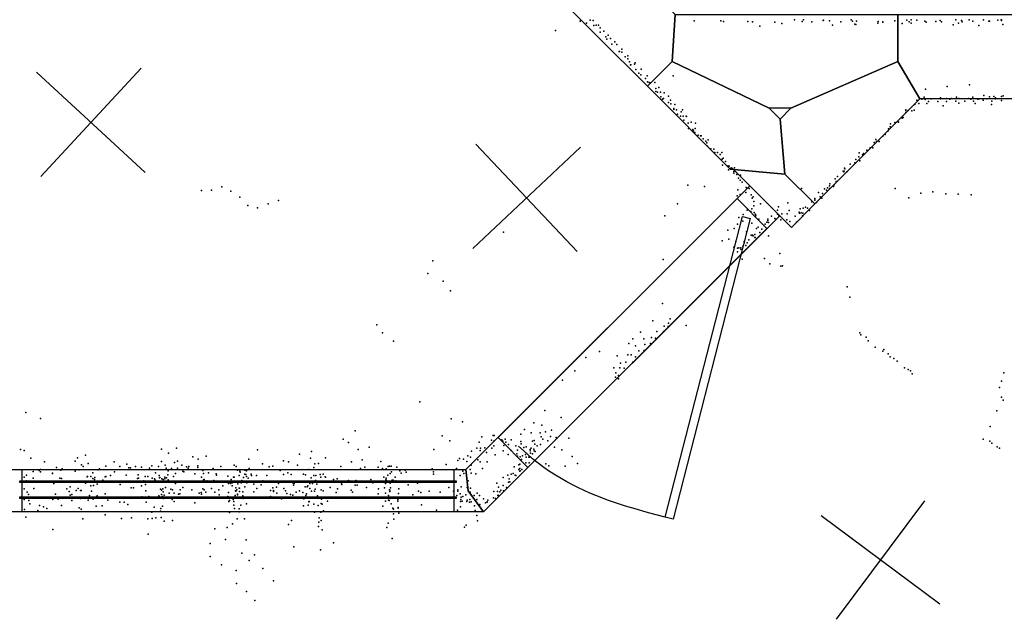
# Model space of a CAD drawing. Header units: millimetres. Extents: x -42542 to 45243, y -38526 to 67765.
# Tile 9 of 71: x -11093 to -8430, y -1034 to 589. Entities that reach past the tile are written whole.
import ezdxf

# ---------------------------------------------------------------- set-up
doc = ezdxf.new("R2010")
doc.units = ezdxf.units.MM
for name, color, linetype in [('DOORS', 7, 'Continuous'), ('P', 9, 'Continuous'), ('PANOS', 10, 'Continuous'), ('ROOMS', 1, 'Continuous'), ('WALLS', 3, 'Continuous'), ('WINDOWS', 6, 'Continuous')]:
    doc.layers.add(name, color=color, linetype=linetype)

# ---------------------------------------------------------------- blocks, each defined once
blk = doc.blocks.new('1-Standard_5B')
for points in [[(-590, 42.9766), (589.999, 42.9766), (589.999, 32.9766), (-590, 32.9766), (-590, 42.9766)], [(-590.014, -44.0958), (589.985, -44.0958), (589.985, -54.0958), (-590.014, -54.0958), (-590.014, -44.0958)]]:
    blk.add_lwpolyline(points)
blk = doc.blocks.new('1-Standard_3D')
for points in [[(-403.982, 5.64828), (253.382, 394.931), (263.573, 377.722), (-393.791, -11.5606), (-403.982, 5.64828)], [(263.573, 377.722), (275.367, 357.142), (283.15, 343.495), (290.844, 329.879), (298.429, 316.269), (305.882, 302.642), (313.184, 288.973), (320.313, 275.239), (327.249, 261.416), (333.971, 247.479), (340.456, 233.405), (346.686, 219.17), (352.638, 204.75), (358.291, 190.121), (363.626, 175.258), (368.62, 160.139), (373.253, 144.738), (377.503, 129.032), (381.351, 112.998), (384.774, 96.6102), (387.752, 79.8457), (390.265, 62.6802), (392.29, 45.0899), (393.807, 27.0508), (395.085, -0.90191)]]:
    blk.add_lwpolyline(points)

msp = doc.modelspace()

# ---------------------------------------------------------------- linework, layer by layer
at = {"layer": 'DOORS'}
msp.add_lwpolyline([(-9072.1, 24), (-9718.6, -622.6), (-9799.5, -541.8), (-9152.9, 104.8), (-9072.1, 24)], dxfattribs=at)
at = {"layer": 'P'}
for p in [(-9550, 588), (-9542, 587), (-9269, 586), (-9197, 586), (-8998, 589), (-8973, 589), (-8920, 587), (-8919, 588), (-8903, 586), (-8844, 589), (-8726, 586), (-8694, 588), (-8682, 589), (-8667, 588), (-8604, 587), (-8561, 589), (-8546, 587), (-8525, 589), (-8486, 589), (-8448, 588), (-8439, 589), (-8438, 589), (-8438, 587), (-9644, 560), (-9577, 585), (-9560, 580), (-9540, 573), (-9534, 574), (-9528, 574), (-9523, 567), (-9190, 584), (-9124, 584), (-9111, 583), (-9091, 572), (-9051, 582), (-9032, 579), (-8977, 584), (-8951, 583), (-8895, 574), (-8872, 583), (-8841, 585), (-8834, 577), (-8832, 576), (-8830, 585), (-8772, 580), (-8771, 584), (-8759, 583), (-8759, 582), (-8706, 579), (-8687, 583), (-8682, 580), (-8645, 585), (-8641, 582), (-8615, 584), (-8600, 583), (-8568, 575), (-8554, 580), (-8544, 583), (-8515, 585), (-8499, 573), (-8472, 585), (-8470, 585), (-8434, 576), (-9523, 555), (-9513, 558), (-9508, 543), (-9505, 536), (-9502, 547), (-9495, 538), (-9492, 523), (-9484, 529), (-9478, 522), (-9465, 509), (-9472, 503), (-9471, 503), (-9465, 501), (-9456, 489), (-9448, 491), (-9448, 483), (-9444, 475), (-9441, 467), (-9440, 467), (-9430, 469), (-9429, 472), (-9427, 454), (-9412, 455), (-9419, 444), (-9413, 440), (-9401, 430), (-9396, 437), (-9326, 437), (-9395, 421), (-9391, 419), (-9389, 418), (-9375, 419), (-9373, 403), (-9365, 406), (-8643, 401), (-8585, 408), (-8524, 413), (-9373, 395), (-9368, 393), (-9360, 393), (-9359, 380), (-9355, 374), (-9352, 376), (-9350, 391), (-9338, 382), (-8653, 374), (-8647, 379), (-8644, 373), (-8628, 375), (-8603, 378), (-8603, 375), (-8586, 376), (-8577, 374), (-8573, 376), (-8559, 379), (-8553, 376), (-8527, 376), (-8521, 374), (-8515, 379), (-8502, 374), (-8498, 375), (-8485, 384), (-8477, 375), (-8470, 380), (-8458, 381), (-8455, 375), (-8454, 378), (-8438, 381), (-8433, 383), (-9338, 365), (-9333, 371), (-9332, 361), (-9324, 349), (-9321, 360), (-8672, 360), (-8667, 371), (-8661, 362), (-8640, 362), (-8635, 368), (-8610, 368), (-8595, 356), (-8586, 368), (-8561, 369), (-8553, 363), (-8537, 369), (-8513, 369), (-8509, 362), (-8487, 371), (-8465, 360), (-8464, 369), (-8438, 370), (-9324, 346), (-9317, 345), (-9314, 333), (-9306, 328), (-9304, 340), (-9301, 345), (-9299, 328), (-9291, 328), (-9290, 327), (-8706, 323), (-8704, 324), (-8696, 345), (-8696, 343), (-8696, 338), (-8690, 343), (-8680, 342), (-8674, 344), (-9297, 317), (-9285, 309), (-9284, 295), (-9277, 312), (-9266, 295), (-9265, 309), (-8743, 294), (-8739, 299), (-8738, 307), (-8726, 311), (-8718, 314), (-8716, 312), (-9273, 292), (-9271, 288), (-9267, 284), (-9258, 277), (-9252, 275), (-9250, 275), (-9245, 267), (-8759, 274), (-8759, 274), (-8752, 278), (-8745, 287), (-9237, 260), (-9235, 256), (-9233, 247), (-9231, 264), (-9224, 240), (-8793, 242), (-8786, 242), (-8782, 257), (-8778, 265), (-8776, 259), (-8769, 259), (-9216, 239), (-9215, 229), (-9213, 230), (-9206, 230), (-9199, 224), (-9194, 230), (-9191, 214), (-8824, 218), (-8823, 229), (-8814, 223), (-8811, 227), (-8802, 236), (-9193, 212), (-9192, 195), (-9184, 205), (-9177, 194), (-9174, 193), (-9170, 187), (-9160, 188), (-8862, 187), (-8847, 198), (-8834, 202), (-8832, 211), (-8821, 207), (-9176, 183), (-9162, 178), (-9162, 174), (-9154, 170), (-9149, 160), (-9144, 168), (-8881, 165), (-8866, 179), (-8864, 177), (-8863, 179), (-8861, 185), (-8856, 177), (-10547, 137), (-9286, 141), (-9241, 138), (-9145, 155), (-9139, 149), (-9128, 135), (-8908, 134), (-8903, 139), (-8902, 145), (-8892, 138), (-8890, 142), (-8888, 158), (-8885, 151), (-10602, 127), (-10575, 128), (-10522, 125), (-10498, 109), (-9153, 112), (-9151, 129), (-9145, 116), (-9129, 121), (-9120, 132), (-9115, 115), (-9109, 110), (-8979, 132), (-8933, 121), (-8928, 110), (-8922, 119), (-8916, 131), (-8911, 128), (-8903, 132), (-8725, 132), (-8688, 107), (-8656, 120), (-8623, 123), (-8588, 118), (-8555, 117), (-8520, 115), (-10476, 86), (-10450, 80), (-10421, 91), (-10393, 100), (-9314, 91), (-9112, 106), (-9108, 97), (-9108, 85), (-9090, 91), (-9041, 83), (-9016, 93), (-8968, 82), (-8951, 96), (-8943, 105), (-8943, 104), (-8943, 101), (-8938, 94), (-8924, 106), (-9348, 58), (-9148, 54), (-9136, 62), (-9126, 74), (-9116, 70), (-9113, 77), (-9107, 67), (-9104, 63), (-9103, 57), (-9102, 60), (-9060, 57), (-9044, 74), (-9044, 63), (-9040, 58), (-9032, 64), (-9017, 64), (-9012, 73), (-8996, 57), (-8985, 68), (-8984, 65), (-8982, 77), (-8980, 66), (-8976, 58), (-8975, 65), (-8974, 79), (-8962, 79), (-8957, 73), (-9152, 36), (-9137, 44), (-9113, 38), (-9096, 28), (-9094, 49), (-9077, 36), (-9072, 41), (-9070, 49), (-9070, 46), (-9068, 40), (-9051, 51), (-9047, 49), (-9035, 47), (-9018, 47), (-9010, 43), (-8992, 41), (-9785, 14), (-9178, 19), (-9161, 24), (-9127, 15), (-9115, 6), (-9112, 5), (-9111, 6), (-9109, 4), (-9105, 8), (-9105, 0), (-9104, 0), (-9100, 24), (-9091, 13), (-9086, 22), (-9068, 4), (-9193, -9), (-9175, -5), (-9156, -11), (-9137, -24), (-9134, -11), (-9134, -15), (-9129, -22), (-9126, -15), (-9121, -7), (-9162, -27), (-9152, -29), (-9152, -39), (-9148, -28), (-9143, -28), (-9143, -32), (-9037, -44), (-9976, -64), (-9353, -60), (-9139, -59), (-9079, -57), (-9064, -72), (-9035, -78), (-9030, -77), (-9989, -98), (-9948, -119), (-9928, -145), (-8855, -134), (-9355, -179), (-8848, -162), (-10127, -237), (-9381, -226), (-9338, -232), (-9334, -221), (-9291, -239), (-10112, -258), (-9414, -257), (-9370, -255), (-9352, -255), (-9350, -240), (-9339, -241), (-8821, -258), (-8818, -264), (-10082, -281), (-9446, -287), (-9435, -275), (-9405, -275), (-9402, -290), (-9387, -287), (-9384, -271), (-9374, -273), (-8804, -270), (-8798, -280), (-9525, -309), (-9448, -318), (-9439, -318), (-9428, -294), (-9419, -307), (-9404, -306), (-8779, -297), (-8759, -308), (-8756, -304), (-8744, -315), (-9562, -325), (-9477, -321), (-9468, -341), (-9454, -338), (-9435, -338), (-9428, -323), (-8739, -323), (-8729, -328), (-8720, -335), (-9592, -361), (-9486, -353), (-9481, -367), (-9470, -353), (-9458, -354), (-8700, -353), (-8690, -358), (-8684, -361), (-8679, -369), (-8431, -367), (-9625, -387), (-9482, -378), (-9474, -374), (-9474, -383), (-8438, -389), (-8443, -406), (-10011, -445), (-8438, -433), (-8433, -441), (-11077, -474), (-9673, -469), (-8450, -470), (-11037, -490), (-9926, -491), (-9896, -499), (-9703, -502), (-9629, -488), (-10186, -524), (-9728, -520), (-9710, -529), (-9686, -529), (-9681, -508), (-9671, -526), (-9655, -522), (-8468, -512), (-10218, -546), (-10204, -555), (-9951, -537), (-9930, -551), (-9851, -554), (-9843, -540), (-9817, -549), (-9813, -536), (-9811, -552), (-9810, -536), (-9789, -548), (-9787, -552), (-9780, -546), (-9778, -554), (-9764, -548), (-9738, -533), (-9738, -553), (-9737, -559), (-9706, -552), (-9702, -550), (-9683, -540), (-9678, -546), (-9665, -551), (-9658, -539), (-9642, -542), (-9641, -543), (-9608, -544), (-8487, -546), (-8469, -552), (-8464, -557), (-11091, -574), (-11081, -577), (-10710, -573), (-10691, -584), (-10669, -571), (-10450, -575), (-10304, -580), (-10178, -574), (-10148, -568), (-9973, -574), (-9871, -579), (-9857, -571), (-9848, -577), (-9847, -571), (-9835, -570), (-9831, -582), (-9816, -571), (-9811, -564), (-9786, -578), (-9784, -563), (-9771, -561), (-9764, -577), (-9751, -564), (-9747, -576), (-9730, -569), (-9723, -567), (-9713, -574), (-9713, -578), (-9712, -584), (-9710, -571), (-9703, -573), (-9702, -578), (-9700, -560), (-9699, -580), (-9694, -564), (-9685, -561), (-9647, -568), (-9627, -575), (-8449, -567), (-8443, -571), (-11063, -598), (-11026, -608), (-10943, -606), (-10937, -597), (-10915, -590), (-10908, -612), (-10838, -608), (-10710, -607), (-10675, -609), (-10667, -606), (-10625, -594), (-10611, -600), (-10589, -592), (-10474, -600), (-10380, -605), (-10366, -608), (-10337, -587), (-10307, -598), (-10285, -612), (-10266, -597), (-10196, -608), (-10167, -602), (-10117, -607), (-9908, -604), (-9904, -599), (-9893, -600), (-9884, -607), (-9881, -591), (-9874, -595), (-9854, -602), (-9848, -608), (-9829, -608), (-9807, -589), (-9772, -588), (-9749, -586), (-9747, -592), (-9740, -594), (-9736, -601), (-9733, -591), (-9725, -588), (-9724, -610), (-9723, -595), (-9716, -595), (-9715, -610), (-9714, -595), (-9706, -586), (-9599, -593), (-9585, -612), (-11057, -634), (-11041, -631), (-11037, -628), (-11037, -635), (-11005, -638), (-11005, -639), (-10994, -623), (-10982, -630), (-10979, -627), (-10943, -633), (-10933, -629), (-10926, -616), (-10922, -620), (-10896, -637), (-10881, -629), (-10878, -627), (-10860, -619), (-10837, -635), (-10823, -620), (-10804, -614), (-10798, -624), (-10794, -624), (-10780, -620), (-10764, -622), (-10742, -625), (-10736, -618), (-10726, -637), (-10718, -620), (-10700, -617), (-10697, -625), (-10692, -632), (-10683, -626), (-10672, -639), (-10667, -625), (-10655, -617), (-10652, -633), (-10649, -635), (-10642, -621), (-10638, -625), (-10636, -620), (-10612, -618), (-10612, -623), (-10598, -631), (-10596, -639), (-10583, -637), (-10570, -626), (-10549, -620), (-10513, -617), (-10508, -620), (-10504, -630), (-10498, -633), (-10497, -636), (-10484, -630), (-10480, -632), (-10473, -626), (-10437, -613), (-10419, -621), (-10409, -619), (-10389, -631), (-10368, -637), (-10342, -617), (-10311, -628), (-10298, -623), (-10295, -613), (-10225, -620), (-10172, -626), (-10160, -622), (-10124, -622), (-10112, -626), (-10102, -627), (-10097, -620), (-10093, -619), (-10091, -639), (-10089, -619), (-10088, -635), (-10073, -622), (-10065, -632), (-10062, -638), (-10051, -630), (-10048, -636), (-9978, -627), (-9974, -635), (-9940, -615), (-9912, -626), (-9895, -633), (-9892, -639), (-9875, -628), (-9872, -617), (-9872, -638), (-9842, -626), (-9759, -639), (-9756, -621), (-9743, -616), (-9743, -628), (-9741, -614), (-9741, -626), (-9741, -633), (-9740, -632), (-9735, -628), (-9670, -613), (-9662, -618), (-9618, -619), (-11081, -649), (-11075, -644), (-11075, -659), (-11057, -652), (-10985, -652), (-10980, -653), (-10917, -660), (-10915, -665), (-10911, -648), (-10910, -647), (-10901, -647), (-10896, -653), (-10891, -655), (-10890, -650), (-10869, -657), (-10862, -648), (-10860, -647), (-10848, -645), (-10805, -644), (-10775, -653), (-10773, -643), (-10772, -652), (-10758, -659), (-10754, -647), (-10747, -647), (-10735, -652), (-10729, -654), (-10727, -657), (-10716, -645), (-10715, -651), (-10714, -650), (-10709, -654), (-10705, -655), (-10701, -649), (-10701, -654), (-10696, -651), (-10693, -643), (-10692, -656), (-10677, -647), (-10620, -640), (-10602, -649), (-10596, -656), (-10594, -655), (-10587, -659), (-10568, -658), (-10568, -663), (-10562, -640), (-10561, -644), (-10542, -660), (-10530, -646), (-10521, -655), (-10519, -664), (-10515, -649), (-10513, -649), (-10500, -645), (-10494, -660), (-10494, -664), (-10493, -658), (-10488, -650), (-10484, -641), (-10482, -642), (-10480, -647), (-10479, -664), (-10475, -652), (-10467, -641), (-10466, -645), (-10453, -645), (-10436, -659), (-10425, -645), (-10416, -660), (-10380, -642), (-10359, -642), (-10355, -664), (-10326, -641), (-10326, -660), (-10325, -660), (-10320, -643), (-10313, -661), (-10305, -651), (-10303, -661), (-10298, -645), (-10293, -658), (-10292, -645), (-10286, -660), (-10286, -661), (-10285, -661), (-10284, -662), (-10281, -642), (-10279, -649), (-10273, -641), (-10267, -648), (-10266, -649), (-10245, -655), (-10235, -654), (-10204, -658), (-10203, -659), (-10184, -658), (-10165, -663), (-10162, -663), (-10144, -655), (-10138, -664), (-10108, -649), (-10103, -656), (-10102, -652), (-10101, -658), (-10098, -644), (-10096, -663), (-10091, -665), (-10086, -657), (-10083, -657), (-10078, -649), (-10076, -659), (-10074, -663), (-10017, -665), (-10010, -662), (-9974, -641), (-9902, -645), (-9880, -659), (-9860, -640), (-9803, -665), (-9786, -650), (-9773, -644), (-9771, -663), (-9769, -654), (-9768, -662), (-9764, -641), (-9753, -644), (-9751, -645), (-11081, -681), (-11073, -690), (-11055, -680), (-11001, -666), (-10966, -681), (-10960, -688), (-10957, -675), (-10941, -685), (-10935, -680), (-10929, -685), (-10927, -685), (-10901, -673), (-10899, -687), (-10894, -672), (-10884, -668), (-10822, -669), (-10792, -678), (-10786, -678), (-10764, -673), (-10753, -669), (-10752, -686), (-10713, -682), (-10710, -684), (-10706, -681), (-10705, -689), (-10699, -677), (-10689, -692), (-10685, -682), (-10680, -683), (-10676, -692), (-10672, -666), (-10659, -683), (-10652, -677), (-10628, -683), (-10608, -692), (-10603, -691), (-10598, -681), (-10594, -683), (-10590, -690), (-10575, -680), (-10566, -690), (-10555, -683), (-10544, -673), (-10529, -666), (-10529, -691), (-10523, -666), (-10519, -673), (-10510, -686), (-10509, -678), (-10509, -687), (-10506, -683), (-10503, -667), (-10500, -679), (-10499, -679), (-10499, -688), (-10490, -689), (-10484, -675), (-10460, -668), (-10460, -689), (-10452, -680), (-10440, -670), (-10415, -685), (-10409, -678), (-10407, -685), (-10407, -688), (-10399, -676), (-10398, -692), (-10393, -666), (-10379, -680), (-10374, -686), (-10353, -671), (-10351, -666), (-10346, -690), (-10337, -686), (-10328, -691), (-10321, -675), (-10316, -675), (-10314, -673), (-10309, -666), (-10309, -680), (-10304, -687), (-10301, -666), (-10296, -687), (-10294, -682), (-10290, -668), (-10278, -683), (-10273, -686), (-10254, -677), (-10237, -691), (-10234, -681), (-10223, -667), (-10222, -669), (-10197, -684), (-10193, -690), (-10186, -671), (-10181, -671), (-10155, -677), (-10123, -681), (-10107, -678), (-10104, -666), (-10104, -692), (-10093, -683), (-10092, -684), (-10092, -688), (-10090, -678), (-10068, -681), (-10043, -670), (-10015, -687), (-10008, -691), (-9986, -687), (-9956, -690), (-9933, -677), (-9920, -687), (-9908, -683), (-9908, -687), (-9899, -675), (-9883, -677), (-9875, -690), (-9874, -679), (-9856, -692), (-9811, -688), (-9801, -688), (-9798, -676), (-9795, -689), (-9792, -684), (-9786, -672), (-9785, -686), (-9777, -677), (-11081, -710), (-11070, -696), (-11070, -705), (-11069, -712), (-11040, -704), (-11035, -703), (-11027, -704), (-11004, -710), (-10997, -695), (-10995, -703), (-10989, -709), (-10968, -705), (-10957, -698), (-10952, -696), (-10952, -712), (-10945, -705), (-10929, -707), (-10916, -706), (-10908, -711), (-10905, -699), (-10895, -709), (-10886, -702), (-10884, -700), (-10866, -703), (-10862, -694), (-10855, -711), (-10823, -717), (-10811, -717), (-10805, -703), (-10763, -702), (-10751, -717), (-10744, -701), (-10717, -700), (-10717, -703), (-10716, -701), (-10710, -696), (-10707, -701), (-10704, -707), (-10703, -698), (-10681, -710), (-10676, -715), (-10664, -695), (-10660, -694), (-10644, -705), (-10620, -719), (-10602, -695), (-10554, -697), (-10552, -706), (-10530, -701), (-10528, -715), (-10526, -712), (-10516, -710), (-10514, -715), (-10511, -699), (-10511, -702), (-10504, -695), (-10504, -697), (-10490, -700), (-10489, -707), (-10447, -703), (-10423, -705), (-10418, -704), (-10415, -701), (-10385, -708), (-10384, -707), (-10371, -693), (-10361, -696), (-10355, -698), (-10325, -708), (-10319, -699), (-10318, -694), (-10311, -716), (-10310, -706), (-10310, -715), (-10307, -703), (-10303, -704), (-10288, -700), (-10277, -709), (-10261, -714), (-10124, -694), (-10114, -704), (-10104, -714), (-10102, -703), (-10096, -699), (-10096, -703), (-10096, -711), (-10094, -712), (-10091, -707), (-10079, -706), (-10071, -710), (-10071, -714), (-10069, -693), (-10030, -697), (-9911, -699), (-9902, -694), (-9901, -715), (-9900, -710), (-9899, -703), (-9897, -714), (-9895, -701), (-9887, -697), (-9884, -715), (-9883, -711), (-9877, -717), (-9876, -710), (-9872, -716), (-9864, -699), (-9858, -717), (-9857, -710), (-9850, -699), (-9839, -708), (-9833, -719), (-9829, -716), (-9829, -717), (-9827, -711), (-9812, -705), (-9806, -707), (-9800, -699), (-9799, -698), (-11080, -737), (-11066, -721), (-11044, -739), (-11040, -726), (-11029, -729), (-11020, -734), (-10980, -726), (-10933, -732), (-10927, -736), (-10887, -728), (-10870, -727), (-10801, -723), (-10736, -744), (-10730, -730), (-10713, -741), (-10712, -734), (-10707, -728), (-10526, -745), (-10514, -725), (-10512, -734), (-10500, -735), (-10500, -743), (-10495, -725), (-10480, -721), (-10326, -727), (-10313, -725), (-10298, -722), (-10296, -744), (-10286, -726), (-10279, -744), (-10278, -720), (-10275, -722), (-10272, -740), (-10111, -728), (-10089, -721), (-10084, -733), (-10082, -736), (-10070, -731), (-10070, -733), (-10007, -724), (-9966, -738), (-9909, -738), (-9901, -729), (-9863, -727), (-9861, -739), (-9849, -723), (-11077, -757), (-10923, -762), (-10862, -751), (-10818, -761), (-10791, -759), (-10747, -762), (-10735, -761), (-10725, -759), (-10711, -758), (-10703, -768), (-10680, -766), (-10505, -762), (-10485, -762), (-10358, -766), (-10284, -771), (-10283, -759), (-10278, -766), (-10082, -748), (-10081, -763), (-10068, -747), (-9857, -753), (-9855, -767), (-11004, -791), (-10566, -789), (-10532, -785), (-10518, -775), (-10366, -777), (-10285, -783), (-10275, -792), (-10100, -785), (-10097, -774), (-9890, -784), (-9886, -779), (-10746, -803), (-10537, -818), (-10481, -819), (-10086, -815), (-10578, -829), (-10352, -838), (-10280, -846), (-10245, -827), (-10578, -864), (-10493, -855), (-10473, -875), (-10458, -859), (-10548, -886), (-10508, -902), (-10436, -896), (-10407, -930), (-10507, -937), (-10480, -959), (-10457, -983)]:
    msp.add_point(p, dxfattribs=at)
at = {"layer": 'PANOS'}
for points in [[(-11036.6, 164.7), (-10765, 458.3)], [(-10754, 175.7), (-11047.6, 447.3)], [(-9576.4, 244), (-9867.8, -30.1)], [(-9585.1, -38.7), (-9859.2, 252.6)], [(-8884.3, -1033.9), (-8645.3, -713.1)], [(-8604.4, -993), (-8925.1, -754)]]:
    msp.add_lwpolyline(points, dxfattribs=at)
at = {"layer": 'ROOMS'}
for points in [[(-11675.7, 594.9), (-11866.2, 404.4), (-11866.1, 404.4), (-11974.5, 299.7), (-11825.4, 150.7), (-11874.8, 101.3), (-11144.9, -628.6), (-9886.3, -628.6), (-9118.3, 139.4), (-9167.7, 188.8), (-9171.5, 184.9), (-9395.5, 408.9), (-9395.5, 408.9), (-10631.6, 1639), (-11675.7, 594.9)], [(-9007.2, 349.2), (-9066.4, 349.2), (-9036.8, 319.6), (-9007.2, 349.2)]]:
    msp.add_lwpolyline(points, close=True, dxfattribs=at)
at = {"layer": 'WALLS'}
for points in [[(-10577.9, 1854.3), (-9320.7, 603.2), (-9328.1, 476.2), (-9395.5, 408.9), (-10631.6, 1639), (-10636.2, 1778), (-10577.9, 1854.3)], [(-9320.7, 603.2), (-8718.5, 603.2), (-8718.5, 476.2), (-9007.2, 349.2), (-9066.4, 349.2), (-9328.1, 476.2), (-9320.7, 603.2)], [(-8718.5, 603.2), (-2921, 603.2), (-2800.3, 476.2), (-2679.7, 374.6), (-8658.5, 374.6), (-8718.5, 476.2), (-8718.5, 603.2)], [(-9066.4, 349.2), (-9036.8, 319.6), (-9023.4, 171.4), (-9171.5, 184.9), (-9395.5, 408.9), (-9328.1, 476.2), (-9066.4, 349.2)], [(-8658.5, 374.6), (-8942.5, 90.6), (-9023.4, 171.4), (-9036.8, 319.6), (-9007.2, 349.2), (-8718.5, 476.2), (-8658.5, 374.6)], [(-8942.5, 90.6), (-9006, 27.1), (-9086.9, 108), (-9167.7, 188.8), (-9171.5, 184.9), (-9023.4, 171.4), (-8942.5, 90.6)], [(-9037.5, 58.6), (-9839, -743), (-9880.6, -685.8), (-9886.3, -628.6), (-9118.3, 139.4), (-9086.9, 108), (-9037.5, 58.6)], [(-9839, -743), (-11192.2, -743), (-11150.6, -685.8), (-11144.9, -628.6), (-9886.3, -628.6), (-9880.6, -685.8), (-9839, -743)]]:
    msp.add_lwpolyline(points, dxfattribs=at)
at = {"layer": 'WINDOWS'}
msp.add_lwpolyline([(-9918.7, -743), (-11087.1, -743), (-11087.1, -628.6), (-9918.7, -628.6), (-9918.7, -743)], dxfattribs=at)

# ---------------------------------------------------------------- block references
at = {"layer": 'DOORS', "xscale": 1.1, "yscale": 1.1, "rotation": 225}
msp.add_blockref('1-Standard_3D', (-9435.8, -258.9), dxfattribs=at)
at = {"layer": 'WINDOWS', "yscale": 0.5, "rotation": 180}
msp.add_blockref('1-Standard_5B', (-10502.9, -685.8), dxfattribs=at)

doc.saveas('drawing.dxf')
